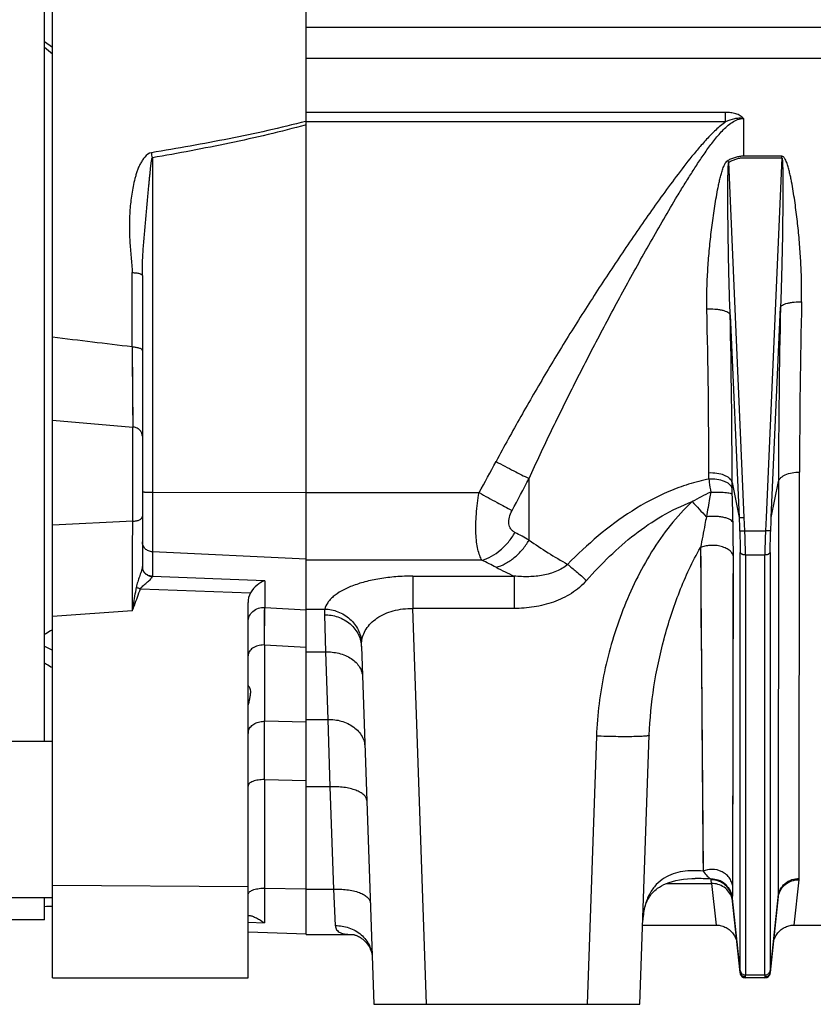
# Model space of a CAD drawing. Extents: x -1622 to 1181, y 8 to 1633.
# Tile 68 of 82: x 552 to 702, y 645 to 832. Entities that reach past the tile are written whole.
import ezdxf

# ---------------------------------------------------------------- set-up
doc = ezdxf.new("R2010")
doc.units = 0
doc.header["$LTSCALE"] = 65.395
doc.layers.get('0').update_dxf_attribs({"linetype": 'CONTINUOUS'})

msp = doc.modelspace()

# ---------------------------------------------------------------- linework, layer by layer
at = {"color": 6, "linetype": 'CONTINUOUS'}
for p, q in [((558.34, 650.26), (558.34, 1010.42)), ((606.34, 830.26), (951.84, 830.26)), ((575.34, 783.21), (575.34, 728.12)), ((595.34, 650.26), (595.34, 721.32)), ((616.8, 712.96), (619.16, 645.26)), ((669.51, 645.26), (671.29, 696.19)), ((694.18, 651.15), (695.69, 665.47)), ((687.01, 665.28), (688.49, 651.15)), ((670.04, 660.26), (683.94, 660.26)), ((698.74, 660.26), (705.94, 660.26)), ((595.34, 658.99), (606.34, 658.61)), ((606.34, 658.47), (615.22, 658.47)), ((558.34, 650.26), (595.34, 650.26)), ((693.19, 650.26), (689.49, 650.26)), ((619.16, 645.26), (669.51, 645.26))]:
    msp.add_line(p, q, dxfattribs=at)
at = {"color": 2, "linetype": 'CONTINUOUS'}
for p, q in [((606.34, 658.47), (606.34, 1002.03)), ((696.38, 805.79), (689.14, 805.79)), ((689.14, 805.5), (696.38, 805.5)), ((696.38, 805.5), (696.38, 805.79)), ((687.01, 665.36), (687.01, 665.35)), ((687.01, 665.36), (687.01, 665.35)), ((687.02, 665.36), (687.02, 665.36))]:
    msp.add_line(p, q, dxfattribs=at)
at = {"color": 7, "linetype": 'CONTINUOUS'}
for p, q in [((556.81, 695.06), (556.81, 965.46)), ((556.81, 827.49), (558.31, 826.44)), ((558.31, 695.06), (558.31, 826.44)), ((538.31, 695.06), (558.34, 695.06)), ((538.31, 665.46), (558.34, 665.46)), ((556.81, 661.26), (556.81, 665.46)), ((558.31, 663.84), (558.31, 665.46)), ((556.81, 661.26), (539.81, 661.26))]:
    msp.add_line(p, q, dxfattribs=at)
at = {"color": 9, "linetype": 'CONTINUOUS'}
for p, q in [((606.34, 824.33), (893.94, 824.33)), ((685.75, 814.09), (606.34, 814.09)), ((685.75, 812.29), (685.75, 814.09)), ((689.14, 812.94), (689.14, 805.79)), ((606.34, 812.41), (606.31, 812.4)), ((606.34, 812.41), (606.31, 812.4)), ((685.75, 812.29), (606.34, 812.29)), ((577.23, 805.5), (577.23, 726.26)), ((696.38, 805.5), (693.39, 737.4)), ((689.28, 737.4), (686.33, 804.66)), ((573.41, 769.71), (573.41, 783.77)), ((686.61, 775.77), (688.29, 737.42)), ((694.39, 737.42), (696.13, 777.21)), ((573.41, 769.71), (573.51, 754.53)), ((573.41, 769.71), (573.42, 768.76)), ((573.42, 767.84), (573.47, 760.25)), ((558.34, 755.81), (573.51, 754.53)), ((573.51, 736.71), (573.51, 754.53)), ((682.58, 744.69), (682.58, 745.83)), ((699.68, 669.09), (699.72, 745.99)), ((648.53, 733.13), (648.53, 744.8)), ((686.97, 744.05), (688.29, 737.42)), ((686.97, 742.89), (686.97, 744.05)), ((694.39, 737.42), (695.74, 744.21)), ((695.74, 744.21), (695.7, 665.68)), ((577.23, 742.2), (606.34, 742.14)), ((606.34, 742.13), (639.08, 742.13)), ((573.51, 736.71), (558.34, 735.95)), ((689.39, 734.9), (689.28, 737.4)), ((693.39, 737.4), (693.28, 734.9)), ((689.39, 734.9), (693.28, 734.9)), ((606.34, 729.51), (577.23, 730.92)), ((680.99, 731.74), (681.47, 670.46)), ((688.5, 651.65), (688.5, 730.78)), ((694.18, 730.78), (694.18, 651.65)), ((639.62, 729.31), (606.34, 729.31)), ((687.12, 667.44), (687.22, 730.03)), ((687.2, 723.67), (687.22, 730.03)), ((693.18, 730.31), (689.49, 730.31)), ((689.49, 730.31), (689.49, 650.79)), ((693.18, 650.79), (693.18, 730.31)), ((598.5, 725.45), (577.23, 726.24)), ((598.5, 725.45), (598.5, 720.4)), ((626.54, 726.31), (626.54, 720.19)), ((626.54, 726.31), (645.71, 726.31)), ((645.71, 726.31), (645.71, 720.19)), ((574.97, 723.91), (595.8, 723.14)), ((573.44, 719.74), (558.34, 718.65)), ((598.44, 713.28), (598.5, 720.4)), ((598.48, 717.98), (598.49, 719.53)), ((598.49, 719.53), (598.5, 720.4)), ((598.5, 720.4), (606.33, 719.93)), ((606.34, 720.08), (609.88, 720.08)), ((645.71, 720.19), (626.54, 720.19)), ((629.15, 645.26), (626.54, 720.19)), ((598.46, 716.14), (598.48, 717.98)), ((609.8, 718.99), (610, 711.98)), ((681.08, 719.4), (681.13, 713.58)), ((556.81, 713.04), (558.31, 712.3)), ((598.44, 713.28), (598.44, 698.83)), ((598.44, 713.28), (606.34, 712.84)), ((606.34, 711.98), (610, 711.98)), ((610, 711.98), (610.46, 699.2)), ((606.34, 699.2), (610.46, 699.2)), ((610.46, 699.2), (610.82, 686.45)), ((606.34, 698.65), (598.44, 698.83)), ((661.3, 696.02), (659.53, 645.26)), ((598.44, 687.79), (606.34, 687.62)), ((598.44, 687.79), (598.44, 660.67)), ((610.82, 686.45), (606.34, 686.45)), ((610.82, 686.45), (611.5, 667.07)), ((558.34, 667.8), (595.34, 667.57)), ((674.53, 668.13), (683.09, 668.13)), ((683.09, 668.13), (683.03, 668.82)), ((683.09, 668.13), (683.94, 660.26)), ((698.74, 660.26), (699.67, 668.85)), ((598.44, 667.24), (606.34, 667.13)), ((606.34, 667.07), (611.5, 667.07)), ((611.5, 667.07), (611.86, 660.16)), ((695.7, 665.68), (694.19, 651.31)), ((686.95, 665.33), (686.95, 665.34)), ((686.95, 665.33), (686.95, 665.34)), ((687, 665.35), (687, 665.36)), ((687, 665.35), (687, 665.36)), ((688.49, 651.31), (687.01, 665.35)), ((595.34, 660.81), (598.44, 660.67)), ((595.34, 660.81), (598.44, 660.67)), ((693.18, 650.79), (689.49, 650.79)), ((689.49, 650.26), (689.48, 650.32)), ((693.19, 650.32), (693.19, 650.26))]:
    msp.add_line(p, q, dxfattribs=at)
for points in [[(573.47, 760.25), (573.48, 759.52), (573.48, 758.8), (573.49, 758.11), (573.5, 756.81)], [(680.99, 731.74), (681.02, 728.57), (681.04, 725.45), (681.08, 719.4)], [(687.18, 705.92), (687.18, 711.6), (687.19, 714.53), (687.19, 717.52), (687.2, 720.56), (687.2, 723.67)], [(681.13, 713.58), (681.15, 710.77), (681.17, 708.01), (681.21, 702.68)], [(687.15, 688.12), (687.16, 692.86), (687.16, 695.34), (687.16, 697.88), (687.17, 700.49), (687.17, 703.17), (687.18, 705.92)], [(681.21, 702.68), (681.23, 700.11), (681.25, 697.62), (681.29, 692.83)], [(681.29, 692.83), (681.31, 690.54), (681.33, 688.33), (681.34, 686.19), (681.36, 684.14), (681.39, 680.25)], [(687.13, 677.56), (687.14, 681.56), (687.14, 683.67), (687.15, 685.86), (687.15, 688.12)], [(681.39, 680.25), (681.41, 678.42), (681.42, 676.67), (681.44, 675), (681.45, 673.41), (681.47, 670.46)], [(687.13, 672.14), (687.13, 675.67), (687.13, 677.56)], [(687.12, 667.44), (687.12, 668.92), (687.13, 672.14)]]:
    msp.add_lwpolyline(points, dxfattribs=at)
at = {"color": 6, "linetype": 'CONTINUOUS'}
for points in [[(670.06, 660.83), (670.07, 661.14), (670.1, 661.53), (670.14, 661.9), (670.18, 662.27), (670.24, 662.63), (670.31, 662.98), (670.38, 663.32), (670.47, 663.64), (670.56, 663.96), (670.67, 664.27), (670.79, 664.56), (670.91, 664.85), (671.04, 665.12), (671.19, 665.38), (671.34, 665.63), (671.51, 665.88), (671.68, 666.11), (671.88, 666.34), (672.09, 666.57), (672.32, 666.79), (672.58, 667.01), (672.87, 667.23), (673.2, 667.46), (673.59, 667.69), (674.03, 667.91), (674.53, 668.13), (675.08, 668.34), (675.69, 668.52), (676.32, 668.68), (677.01, 668.82), (677.75, 668.93), (678.54, 669.01), (679.37, 669.05), (679.99, 669.06)], [(683.94, 660.26), (684.06, 660.26), (684.29, 660.24), (684.52, 660.22), (684.74, 660.18), (684.97, 660.12), (685.19, 660.06), (685.4, 659.98), (685.61, 659.89), (685.82, 659.79), (686.02, 659.67), (686.21, 659.55), (686.4, 659.41), (686.57, 659.27), (686.74, 659.11), (686.9, 658.94), (687.05, 658.77), (687.19, 658.59), (687.32, 658.4), (687.43, 658.2), (687.54, 658), (687.63, 657.79), (687.71, 657.57), (687.78, 657.35), (687.84, 657.13), (687.88, 656.9), (687.91, 656.68)], [(694.76, 656.68), (694.79, 656.9), (694.84, 657.13), (694.89, 657.35), (694.96, 657.57), (695.04, 657.79), (695.14, 658), (695.24, 658.2), (695.36, 658.4), (695.49, 658.59), (695.63, 658.77), (695.78, 658.94), (695.94, 659.11), (696.1, 659.27), (696.28, 659.41), (696.47, 659.55), (696.66, 659.67), (696.86, 659.79), (697.06, 659.89), (697.28, 659.98), (697.49, 660.06), (697.71, 660.12), (697.93, 660.18), (698.16, 660.22), (698.39, 660.24), (698.62, 660.26), (698.74, 660.26)], [(615.18, 658.48), (615.17, 658.48), (615.18, 658.48), (615.2, 658.47), (615.23, 658.47), (615.28, 658.46)], [(615.28, 658.46), (615.34, 658.45), (615.42, 658.43), (615.52, 658.4), (615.63, 658.37), (615.76, 658.32), (615.9, 658.27), (616.06, 658.2), (616.23, 658.11), (616.42, 658.01), (616.63, 657.88), (616.84, 657.74), (617.06, 657.57), (617.27, 657.38), (617.49, 657.17), (617.7, 656.94), (617.9, 656.69), (618.08, 656.43), (618.24, 656.18), (618.37, 655.94), (618.48, 655.71), (618.57, 655.5), (618.64, 655.3), (618.7, 655.1), (618.75, 654.93), (618.79, 654.76), (618.81, 654.61), (618.83, 654.48), (618.84, 654.37), (618.85, 654.27), (618.85, 654.22)]]:
    msp.add_lwpolyline(points, dxfattribs=at)
at = {"color": 9, "linetype": 'CONTINUOUS'}
for centre, radius, start, end in [((412.65, 776.49), 167.12, 9.9946, 10.3329), ((2134.47, 744.74), 1434.74, 178.66226, 179.94989), ((-735.15, 743.84), 1417.73, 0.08019, 1.33295), ((-826.33, 742.8), 1513.3, 0.04741, 1.2485), ((2269.29, 742.09), 1573.55, 178.72119, 179.9228), ((411.09, 870.93), 261.85, 330.5349, 331.9964), ((410.75, 866.91), 267.3, 331.3479, 332.818), ((698.89, 706.5), 39.11, 114.1024, 119.8669), ((871.28, 917.54), 261.13, 222.7115, 223.5724), ((355.73, 729.24), 331.5, 1.2393, 2.1711), ((-6147.3, 755.8), 6720.84, 359.692549, 359.837227), ((424.45, 730.46), 262.76, 359.9072, 1.2978), ((496.37, 455.79), 316.34, 61.2478, 61.7971), ((699.83, 806.58), 89.59, 235.0707, 240.5888), ((487.3, 422.59), 342.47, 63.0916, 63.5907), ((691.26, 824.53), 108.26, 243.1042, 245.1202), ((598.34, 708.93), 4.35, 88.6198, 90.0005), ((598.34, 694.96), 3.87, 88.4499, 90), ((597.17, 696.51), 1.83, 165.6187, 179.9269), ((679.98, 620.82), 48.24, 86.3639, 89.9826), ((697.3, 669.1), 2.38, 353.9399, 359.8641), ((598.34, 659.87), 7.37, 89.1864, 90.0001), ((683.39, 664.34), 3.7, 15.7122, 17.0038), ((693.68, 665.68), 2.02, 354.0162, 359.9663), ((683.4, 664.34), 3.69, 13.355, 15.5621), ((683.48, 664.36), 3.61, 6.0164, 13.3919), ((683.23, 664.89), 3.8, 6.0007, 6.9443)]:
    msp.add_arc(centre, radius, start, end, dxfattribs=at)
at = {"color": 2, "linetype": 'CONTINUOUS'}
for centre, radius, start, end in [((589.06, 748.07), 112.54, 30.1925, 30.3782), ((577.05, 728.12), 1.72, 180.0001, 180.7631), ((574.56, 728.12), 0.775, 358.3122, 0.0018), ((577.06, 728.12), 1.72, 180.7647, 184.2654), ((577.05, 728.1), 1.71, 180.276, 184.5573), ((577.34, 728.42), 2.15, 263.5468, 267.2169), ((577.35, 728.37), 2.14, 263.1395, 266.8275), ((576.63, 726.26), 0.608, 357.3047, 359.9653), ((687.46, 668.21), 4.49, 170.3079, 170.4805), ((683.07, 664.97), 3.96, 5.5823, 9.013), ((687.63, 665.22), 0.624, 167.5, 168.3411), ((689.45, 651.41), 0.964, 185.7423, 190.6036), ((693.22, 651.41), 0.974, 344.8075, 354.234), ((693.3, 651.24), 0.895, 1.739, 4.2334)]:
    msp.add_arc(centre, radius, start, end, dxfattribs=at)
at = {"color": 7, "linetype": 'CONTINUOUS'}
for centre, radius, start, end in [((560.81, 759.26), 6, 114.3234, 114.638), ((553.67, 834.54), 170.77, 271.0548, 271.5582)]:
    msp.add_arc(centre, radius, start, end, dxfattribs=at)
at = {"color": 6, "linetype": 'CONTINUOUS'}
for centre, radius, start, end in [((592.06, 651.88), 10.86, 54.0178, 54.6974), ((689.49, 651.26), 1, 186, 270), ((693.19, 651.26), 1, 270, 354)]:
    msp.add_arc(centre, radius, start, end, dxfattribs=at)
msp.add_ellipse((598.34, 721.38), major_axis=(0.26, 3.4), ratio=0.879657, start_param=1.098417, end_param=1.658537, dxfattribs=at)
at = {"color": 7, "linetype": 'CONTINUOUS'}
msp.add_open_spline([(556.81, 826.46), (557.32, 826.04), (557.82, 825.62), (558.31, 825.18)], degree=3, dxfattribs=at)
at = {"color": 9, "linetype": 'CONTINUOUS'}
for points, knots in [([(648.53, 744.8), (649.92, 747.83), (652.76, 753.88), (657.21, 762.88), (661.05, 770.33), (664.2, 776.26), (666.6, 780.7), (669.04, 785.12), (671.51, 789.52), (674.03, 793.9), (676.16, 797.53), (677.91, 800.41), (679.25, 802.54), (680.61, 804.66), (682.02, 806.73), (683.25, 808.41), (684.3, 809.7), (685.12, 810.62), (685.99, 811.48), (686.93, 812.22), (687.98, 812.78), (688.76, 812.94), (689.14, 812.94)], [0, 0, 0, 0, 0.124786, 0.249947, 0.37544, 0.438294, 0.50121, 0.564174, 0.627172, 0.690184, 0.753175, 0.784645, 0.816083, 0.847468, 0.878765, 0.909909, 0.925392, 0.940767, 0.955997, 0.971, 0.985669, 1, 1, 1, 1]), ([(689.14, 812.94), (689.1, 812.99), (689, 813.08), (688.8, 813.27), (688.37, 813.57), (687.65, 813.87), (686.71, 814.05), (686.07, 814.09), (685.75, 814.09)], [0, 0, 0, 0, 0.053132, 0.108806, 0.226398, 0.476953, 0.737065, 1, 1, 1, 1]), ([(689.14, 812.94), (689, 812.96), (688.7, 812.98), (688.12, 812.99), (687.1, 812.85), (686.27, 812.54), (685.75, 812.29)], [0, 0, 0, 0, 0.125137, 0.250295, 0.500421, 1, 1, 1, 1]), ([(606.31, 812.4), (603.9, 811.77), (599.07, 810.61), (589.32, 808.57), (581.97, 807.28), (577.06, 806.47)], [0, 0, 0, 0, 0.249824, 0.499801, 1, 1, 1, 1]), ([(606.34, 811.75), (603.95, 811.08), (599.14, 809.86), (589.44, 807.72), (582.12, 806.35), (577.23, 805.5)], [0, 0, 0, 0, 0.249979, 0.49998, 1, 1, 1, 1]), ([(685.75, 812.29), (685.08, 811.83), (683.83, 810.78), (682.14, 809.03), (680.53, 807.2), (678.47, 804.69), (676.01, 801.47), (673.13, 797.54), (670.32, 793.56), (667.56, 789.56), (664.84, 785.52), (661.27, 780.1), (656.9, 773.26), (651.83, 764.95), (646.93, 756.54), (643.81, 750.85), (642.29, 747.98)], [0, 0, 0, 0, 0.031233, 0.062484, 0.093737, 0.12499, 0.187494, 0.249998, 0.312502, 0.375005, 0.437507, 0.500009, 0.62501, 0.750009, 0.875006, 1, 1, 1, 1]), ([(577.06, 806.47), (576.57, 806.39), (575.93, 805.85), (575.34, 805.06), (574.96, 804.4), (574.63, 803.72), (574.36, 803.01), (574.13, 802.29), (573.86, 801.32), (573.58, 800.1), (573.23, 798.13), (572.96, 795.64), (572.85, 792.65), (572.93, 790.17), (573.08, 788.19), (573.22, 786.71), (573.35, 785.24), (573.41, 784.26), (573.41, 783.77)], [0, 0, 0, 0, 0.062375, 0.094039, 0.125669, 0.157266, 0.188835, 0.22038, 0.2519, 0.31486, 0.37772, 0.503101, 0.62805, 0.752552, 0.814635, 0.87659, 0.938395, 1, 1, 1, 1]), ([(575.34, 783.21), (575.34, 783.71), (575.34, 784.7), (575.4, 786.64), (575.56, 789.05), (575.77, 791.44), (575.95, 793.34), (576.08, 794.77), (576.21, 796.19), (576.34, 797.61), (576.47, 799.01), (576.57, 800.17), (576.66, 801.09), (576.72, 801.77), (576.79, 802.45), (576.86, 803.13), (576.91, 803.7), (576.96, 804.15), (577, 804.48), (577.05, 804.8), (577.09, 805.04), (577.13, 805.22), (577.16, 805.34), (577.19, 805.43), (577.22, 805.48), (577.23, 805.5)], [0, 0, 0, 0, 0.066554, 0.13187, 0.260922, 0.389418, 0.453564, 0.517594, 0.581433, 0.644975, 0.708048, 0.770382, 0.801149, 0.831598, 0.861844, 0.892348, 0.923208, 0.938469, 0.9534, 0.967765, 0.981046, 0.987069, 0.992424, 0.996844, 1, 1, 1, 1]), ([(696.38, 805.5), (696.39, 805.5), (696.42, 805.47), (696.43, 805.42), (696.45, 805.34), (696.46, 805.22), (696.48, 805.06), (696.5, 804.86), (696.51, 804.65), (696.52, 804.36), (696.53, 804), (696.55, 803.57), (696.56, 803.13), (696.56, 802.69), (696.57, 802.09), (696.58, 801.35), (696.58, 800.46), (696.58, 799.57), (696.58, 798.68), (696.57, 797.78), (696.57, 796.59), (696.55, 795.09), (696.53, 793.3), (696.51, 791.51), (696.48, 789.72), (696.43, 787.33), (696.37, 784.35), (696.26, 780.77), (696.18, 778.39), (696.13, 777.21)], [0, 0, 0, 0, 0.001153, 0.003306, 0.006103, 0.00928, 0.016135, 0.023351, 0.030756, 0.03828, 0.053534, 0.068957, 0.084483, 0.100077, 0.11572, 0.147105, 0.178579, 0.21011, 0.241681, 0.27328, 0.304898, 0.36817, 0.431468, 0.494771, 0.558065, 0.621338, 0.747786, 0.874036, 1, 1, 1, 1]), ([(700.11, 778.23), (700.14, 779.38), (700.14, 781.7), (700.02, 785.17), (699.8, 788.66), (699.53, 791.58), (699.28, 793.91), (699.06, 795.67), (698.82, 797.43), (698.55, 799.18), (698.29, 800.65), (698.06, 801.81), (697.87, 802.68), (697.68, 803.4), (697.52, 803.98), (697.38, 804.4), (697.22, 804.82), (697.07, 805.16), (696.91, 805.42), (696.77, 805.6), (696.6, 805.75), (696.45, 805.79), (696.38, 805.79)], [0, 0, 0, 0, 0.122622, 0.246032, 0.370176, 0.494998, 0.557646, 0.620442, 0.683378, 0.746447, 0.809643, 0.841288, 0.872963, 0.904668, 0.920534, 0.936409, 0.952293, 0.968189, 0.976147, 0.984111, 0.992074, 1, 1, 1, 1]), ([(682.2, 776.82), (682.17, 777.99), (682.18, 780.34), (682.33, 783.87), (682.59, 787.42), (682.89, 790.39), (683.18, 792.76), (683.42, 794.55), (683.68, 796.34), (683.98, 798.13), (684.26, 799.61), (684.51, 800.8), (684.72, 801.68), (684.95, 802.56), (685.17, 803.29), (685.39, 803.86), (685.57, 804.28), (685.8, 804.67), (686.02, 804.91), (686.15, 804.98)], [0, 0, 0, 0, 0.122273, 0.245517, 0.369621, 0.494485, 0.557174, 0.62002, 0.683013, 0.746146, 0.809411, 0.841093, 0.872808, 0.904557, 0.936343, 0.952256, 0.968182, 0.984122, 1, 1, 1, 1]), ([(686.61, 775.77), (686.56, 776.98), (686.47, 779.4), (686.37, 783.03), (686.3, 786.67), (686.25, 789.7), (686.21, 792.14), (686.19, 793.96), (686.18, 795.78), (686.17, 797.3), (686.17, 798.51), (686.17, 799.42), (686.17, 800.33), (686.18, 801.23), (686.19, 801.98), (686.2, 802.58), (686.21, 803.02), (686.23, 803.46), (686.24, 803.82), (686.26, 804.11), (686.28, 804.31), (686.3, 804.49), (686.32, 804.61), (686.33, 804.66)], [0, 0, 0, 0, 0.125385, 0.251131, 0.377117, 0.503248, 0.566338, 0.629425, 0.692488, 0.755496, 0.786963, 0.818391, 0.849764, 0.881051, 0.912199, 0.927687, 0.943085, 0.95834, 0.97334, 0.980664, 0.987767, 0.994435, 1, 1, 1, 1]), ([(573.41, 783.77), (573.65, 783.76), (574, 783.74), (574.46, 783.67), (574.76, 783.61), (574.98, 783.53), (575.12, 783.47), (575.24, 783.39), (575.34, 783.29), (575.34, 783.21)], [0, 0, 0, 0, 0.343766, 0.51088, 0.661771, 0.787683, 0.840027, 0.884948, 1, 1, 1, 1]), ([(696.13, 777.21), (696.16, 777.28), (696.27, 777.45), (696.54, 777.64), (696.94, 777.83), (697.45, 777.98), (698.06, 778.11), (698.96, 778.22), (699.65, 778.24), (700.11, 778.23)], [0, 0, 0, 0, 0.056839, 0.133833, 0.236269, 0.363708, 0.511619, 0.672612, 1, 1, 1, 1]), ([(686.61, 775.77), (686.58, 775.86), (686.46, 776.04), (686.15, 776.25), (685.7, 776.45), (685.12, 776.62), (684.44, 776.74), (683.46, 776.84), (682.7, 776.85), (682.2, 776.82)], [0, 0, 0, 0, 0.056257, 0.13385, 0.238026, 0.36809, 0.51844, 0.680255, 1, 1, 1, 1]), ([(573.41, 769.71), (573.65, 769.7), (574.01, 769.68), (574.46, 769.59), (574.76, 769.5), (575.01, 769.39), (575.2, 769.27), (575.31, 769.13), (575.34, 769.03), (575.34, 768.99)], [0, 0, 0, 0, 0.329621, 0.490904, 0.637954, 0.763041, 0.863169, 0.939364, 1, 1, 1, 1]), ([(575.34, 752.82), (575.34, 753.02), (575.24, 753.47), (574.83, 754.03), (574.22, 754.41), (573.75, 754.52), (573.51, 754.53)], [0, 0, 0, 0, 0.227025, 0.479273, 0.744475, 1, 1, 1, 1]), ([(642.29, 747.98), (643.41, 747.39), (645.48, 746.31), (647.57, 745.26), (648.53, 744.8)], [0, 0, 0, 0, 0.543553, 1, 1, 1, 1]), ([(686.97, 744.05), (686.94, 744.18), (686.83, 744.44), (686.53, 744.8), (686.08, 745.13), (685.27, 745.53), (684.08, 745.81), (683.08, 745.85), (682.58, 745.83)], [0, 0, 0, 0, 0.076125, 0.1674, 0.277745, 0.407067, 0.702829, 1, 1, 1, 1]), ([(695.74, 744.21), (695.77, 744.33), (695.87, 744.57), (696.14, 744.91), (696.54, 745.23), (697.26, 745.61), (698.34, 745.92), (699.26, 745.99), (699.72, 745.99)], [0, 0, 0, 0, 0.077907, 0.169575, 0.278927, 0.406096, 0.698243, 1, 1, 1, 1]), ([(682.58, 744.69), (681.29, 744.43), (678.72, 743.77), (673.76, 741.94), (667.92, 738.79), (661.54, 734.05), (657.68, 730.43), (655.84, 728.54)], [0, 0, 0, 0, 0.125028, 0.250066, 0.499955, 0.749949, 1, 1, 1, 1]), ([(575.34, 742.29), (575.34, 742.29), (575.35, 742.28), (575.38, 742.27), (575.43, 742.26), (575.49, 742.26), (575.56, 742.25), (575.7, 742.24), (575.91, 742.23), (576.19, 742.22), (576.51, 742.21), (576.86, 742.2), (577.11, 742.2), (577.23, 742.2)], [0, 0, 0, 0, 0.006424, 0.021215, 0.045034, 0.077817, 0.119317, 0.169186, 0.292219, 0.44256, 0.614844, 0.802898, 1, 1, 1, 1]), ([(639.62, 729.31), (639.45, 729.6), (639.14, 730.27), (638.81, 731.43), (638.58, 732.82), (638.46, 734.42), (638.45, 736.2), (638.58, 738.79), (638.84, 740.78), (639.08, 742.13)], [0, 0, 0, 0, 0.076416, 0.168901, 0.277594, 0.401422, 0.538412, 0.685927, 1, 1, 1, 1]), ([(639.08, 742.13), (640.21, 741.49), (642.28, 740.34), (644.37, 739.23), (645.32, 738.74)], [0, 0, 0, 0, 0.547947, 1, 1, 1, 1]), ([(682.92, 742.2), (682.85, 741.81), (682.59, 740.26), (682.31, 738.71), (682.1, 737.55)], [0, 0, 0, 0, 0.251009, 1, 1, 1, 1]), ([(659.42, 725.49), (660.81, 727.08), (663.72, 730.14), (670.03, 735.66), (675.5, 738.97), (679.41, 740.41)], [0, 0, 0, 0, 0.25177, 0.502793, 1, 1, 1, 1]), ([(679.41, 740.41), (677.91, 739.03), (675.15, 735.99), (671.65, 730.94), (668.69, 725.56), (666.23, 719.94), (664.23, 714.14), (662.22, 706.22), (661.44, 700.1), (661.3, 696.02)], [0, 0, 0, 0, 0.125008, 0.250048, 0.375093, 0.500135, 0.625171, 0.7502, 1, 1, 1, 1]), ([(645.87, 734.58), (645.72, 734.66), (645.43, 734.85), (645.08, 735.23), (644.84, 735.7), (644.71, 736.24), (644.69, 736.83), (644.83, 737.69), (645.1, 738.33), (645.32, 738.74)], [0, 0, 0, 0, 0.109779, 0.21751, 0.327123, 0.442469, 0.566744, 0.701386, 1, 1, 1, 1]), ([(573.51, 736.71), (573.74, 736.72), (574.19, 736.77), (574.71, 736.92), (575.04, 737.11), (575.21, 737.26), (575.31, 737.42), (575.34, 737.54), (575.34, 737.59)], [0, 0, 0, 0, 0.317579, 0.61479, 0.739065, 0.842916, 0.927689, 1, 1, 1, 1]), ([(682.1, 737.55), (682.01, 737.06), (681.65, 735.12), (681.28, 733.18), (680.99, 731.74)], [0, 0, 0, 0, 0.255083, 1, 1, 1, 1]), ([(687.15, 736.41), (687.12, 736.51), (686.98, 736.73), (686.62, 737), (686.09, 737.24), (685.4, 737.44), (684.6, 737.57), (683.48, 737.65), (682.64, 737.61), (682.1, 737.55)], [0, 0, 0, 0, 0.058617, 0.138984, 0.246909, 0.381249, 0.53474, 0.696354, 1, 1, 1, 1]), ([(639.62, 729.31), (640.89, 729.67), (642.73, 730.74), (644.67, 732.73), (645.5, 733.94), (645.87, 734.58)], [0, 0, 0, 0, 0.474471, 0.736615, 1, 1, 1, 1]), ([(688.4, 734.92), (688.41, 734.56), (688.47, 733.18), (688.5, 731.8), (688.5, 730.78)], [0, 0, 0, 0, 0.263006, 1, 1, 1, 1]), ([(688.4, 734.92), (688.41, 734.92), (688.44, 734.91), (688.5, 734.9), (688.6, 734.89), (688.73, 734.89), (688.88, 734.89), (689.1, 734.89), (689.28, 734.9), (689.39, 734.9)], [0, 0, 0, 0, 0.032317, 0.096482, 0.194812, 0.324121, 0.478887, 0.649697, 1, 1, 1, 1]), ([(689.49, 730.31), (689.49, 730.66), (689.48, 732.2), (689.44, 733.73), (689.39, 734.9)], [0, 0, 0, 0, 0.233224, 1, 1, 1, 1]), ([(693.28, 734.9), (693.27, 734.5), (693.21, 732.97), (693.18, 731.44), (693.18, 730.31)], [0, 0, 0, 0, 0.263044, 1, 1, 1, 1]), ([(694.28, 734.92), (694.27, 734.92), (694.24, 734.91), (694.17, 734.9), (694.08, 734.89), (693.95, 734.89), (693.8, 734.89), (693.57, 734.89), (693.4, 734.9), (693.28, 734.9)], [0, 0, 0, 0, 0.032317, 0.096482, 0.194812, 0.324121, 0.478887, 0.649697, 1, 1, 1, 1]), ([(694.18, 730.78), (694.18, 731.11), (694.19, 732.49), (694.23, 733.87), (694.28, 734.92)], [0, 0, 0, 0, 0.233209, 1, 1, 1, 1]), ([(577.23, 730.92), (576.98, 730.94), (576.49, 731.05), (575.86, 731.46), (575.44, 732.06), (575.34, 732.54), (575.34, 732.78)], [0, 0, 0, 0, 0.258645, 0.512084, 0.758516, 1, 1, 1, 1]), ([(642.29, 727.98), (642.89, 728.14), (644.12, 728.65), (645.82, 729.8), (647.33, 731.32), (648.17, 732.51), (648.53, 733.13)], [0, 0, 0, 0, 0.228041, 0.476688, 0.737764, 1, 1, 1, 1]), ([(671.29, 696.19), (671.4, 699.26), (672.01, 705.41), (673.62, 712.98), (675.39, 718.95), (676.96, 723.36), (678.8, 727.65), (680.22, 730.41), (680.99, 731.74)], [0, 0, 0, 0, 0.247319, 0.497752, 0.623683, 0.749692, 0.875355, 1, 1, 1, 1]), ([(687.22, 730.03), (687.19, 730.21), (687.03, 730.61), (686.56, 731.14), (685.84, 731.61), (684.91, 731.96), (683.86, 732.14), (682.81, 732.15), (681.84, 732.02), (681.25, 731.85), (680.99, 731.74)], [0, 0, 0, 0, 0.077919, 0.174722, 0.295082, 0.436915, 0.590654, 0.742844, 0.881565, 1, 1, 1, 1]), ([(689.49, 730.31), (689.38, 730.31), (689.2, 730.32), (688.98, 730.38), (688.73, 730.47), (688.53, 730.63), (688.5, 730.78)], [0, 0, 0, 0, 0.301639, 0.452764, 0.595429, 1, 1, 1, 1]), ([(694.18, 730.78), (694.15, 730.63), (693.95, 730.47), (693.7, 730.38), (693.48, 730.32), (693.3, 730.31), (693.18, 730.31)], [0, 0, 0, 0, 0.404571, 0.547236, 0.698361, 1, 1, 1, 1]), ([(575.33, 727.97), (575.31, 727.84), (575.24, 727.56), (575.11, 727.13), (574.95, 726.67), (574.73, 726.03), (574.5, 725.38), (574.31, 724.71), (574.24, 724.37), (574.21, 724.2)], [0, 0, 0, 0, 0.100718, 0.217129, 0.341372, 0.469803, 0.73295, 0.866188, 1, 1, 1, 1]), ([(575.34, 728.09), (575.34, 728.08), (575.34, 728.04), (575.33, 728), (575.33, 727.97)], [0, 0, 0, 0, 0.230895, 1, 1, 1, 1]), ([(655.84, 728.54), (655.23, 727.99), (653.73, 727.11), (651.2, 726.4), (648.48, 726.14), (646.64, 726.22), (645.71, 726.31)], [0, 0, 0, 0, 0.232626, 0.480267, 0.737485, 1, 1, 1, 1]), ([(655.84, 728.54), (656.38, 728.09), (657.59, 727.09), (658.77, 726.06), (659.42, 725.49)], [0, 0, 0, 0, 0.449411, 1, 1, 1, 1]), ([(574.97, 723.91), (575.05, 724.05), (575.27, 724.3), (575.62, 724.62), (575.97, 724.92), (576.32, 725.21), (576.64, 725.49), (576.91, 725.75), (577.1, 725.97), (577.2, 726.13), (577.23, 726.2), (577.23, 726.24)], [0, 0, 0, 0, 0.149119, 0.295887, 0.439235, 0.57766, 0.70864, 0.827852, 0.927992, 0.967932, 1, 1, 1, 1]), ([(626.54, 726.31), (625.47, 726.31), (623.36, 726.23), (620.33, 725.87), (617.54, 725.29), (615.1, 724.51), (613.08, 723.59), (611.71, 722.68), (610.88, 721.89), (610.28, 721.14), (609.98, 720.51), (609.88, 720.08)], [0, 0, 0, 0, 0.171765, 0.337153, 0.490577, 0.627919, 0.74685, 0.846927, 0.890397, 0.929987, 1, 1, 1, 1]), ([(659.42, 725.49), (658.59, 724.55), (656.63, 722.91), (653.19, 721.29), (649.5, 720.38), (646.97, 720.19), (645.71, 720.19)], [0, 0, 0, 0, 0.249601, 0.499551, 0.749717, 1, 1, 1, 1]), ([(573.44, 719.74), (573.51, 720.11), (573.77, 721.59), (574.03, 723.08), (574.21, 724.2)], [0, 0, 0, 0, 0.249292, 1, 1, 1, 1]), ([(573.44, 719.74), (573.57, 720.08), (574.1, 721.47), (574.61, 722.86), (574.97, 723.91)], [0, 0, 0, 0, 0.249757, 1, 1, 1, 1]), ([(574.21, 724.2), (574.27, 724.17), (574.52, 724.07), (574.78, 723.97), (574.97, 723.91)], [0, 0, 0, 0, 0.2393, 1, 1, 1, 1]), ([(595.34, 717.62), (595.34, 718), (595.51, 718.76), (596.23, 719.71), (597.28, 720.31), (598.09, 720.42), (598.5, 720.4)], [0, 0, 0, 0, 0.240961, 0.487449, 0.741365, 1, 1, 1, 1]), ([(609.88, 720.08), (609.86, 720), (609.81, 719.64), (609.8, 719.27), (609.8, 718.99)], [0, 0, 0, 0, 0.235745, 1, 1, 1, 1]), ([(609.88, 720.08), (610.72, 720.06), (612.45, 719.7), (614.72, 718.33), (616.3, 716.28), (616.76, 714.65), (616.83, 713.88)], [0, 0, 0, 0, 0.249093, 0.513138, 0.769248, 1, 1, 1, 1]), ([(616.83, 713.88), (616.88, 714.3), (617.08, 715.14), (617.68, 716.34), (618.58, 717.44), (620.2, 718.78), (622.89, 719.95), (625.29, 720.22), (626.54, 720.19)], [0, 0, 0, 0, 0.100381, 0.204685, 0.315667, 0.435355, 0.702776, 1, 1, 1, 1]), ([(609.8, 718.99), (610.66, 719), (612.42, 718.72), (614.39, 717.62), (615.61, 716.34), (616.28, 715.25), (616.68, 714.11), (616.79, 713.34), (616.8, 712.96)], [0, 0, 0, 0, 0.252006, 0.51638, 0.646319, 0.771065, 0.889187, 1, 1, 1, 1]), ([(616.8, 712.96), (616.8, 713.04), (616.79, 713.35), (616.8, 713.65), (616.83, 713.88)], [0, 0, 0, 0, 0.264624, 1, 1, 1, 1]), ([(598.34, 713.28), (597.95, 713.28), (597.21, 713.18), (596.36, 712.81), (595.84, 712.38), (595.56, 712.02), (595.38, 711.62), (595.34, 711.34), (595.34, 711.21)], [0, 0, 0, 0, 0.289522, 0.557272, 0.679045, 0.792135, 0.898098, 1, 1, 1, 1]), ([(610, 711.98), (610.85, 712), (612.57, 711.82), (614.55, 711.01), (615.8, 710), (616.47, 709.16), (616.88, 708.27), (616.99, 707.65), (617, 707.36)], [0, 0, 0, 0, 0.278023, 0.555784, 0.683225, 0.799234, 0.904142, 1, 1, 1, 1]), ([(610.46, 699.2), (611.32, 699.21), (612.62, 699.04), (614.24, 698.44), (615.35, 697.78), (616.27, 696.96), (616.94, 696.03), (617.35, 695.04), (617.45, 694.37), (617.46, 694.04)], [0, 0, 0, 0, 0.267407, 0.405481, 0.540437, 0.668629, 0.787967, 0.898117, 1, 1, 1, 1]), ([(595.4, 696.96), (595.46, 697.23), (595.74, 697.76), (596.43, 698.36), (597.33, 698.75), (598, 698.83), (598.34, 698.83)], [0, 0, 0, 0, 0.222472, 0.464343, 0.726117, 1, 1, 1, 1]), ([(671.29, 696.19), (671.29, 696.17), (671.25, 696.15), (671.19, 696.12), (671.07, 696.09), (670.87, 696.06), (670.55, 696.02), (670.14, 695.99), (669.4, 695.95), (668.26, 695.92), (666.7, 695.91), (664.95, 695.92), (663.13, 695.96), (661.9, 696), (661.3, 696.02)], [0, 0, 0, 0, 0.006176, 0.011876, 0.019663, 0.042001, 0.073804, 0.115374, 0.166578, 0.296041, 0.455245, 0.633528, 0.81881, 1, 1, 1, 1]), ([(598.44, 687.79), (598.05, 687.8), (597.47, 687.76), (596.74, 687.62), (596.27, 687.47), (595.88, 687.29), (595.58, 687.08), (595.39, 686.84), (595.34, 686.66), (595.34, 686.57)], [0, 0, 0, 0, 0.33203, 0.485882, 0.625078, 0.746072, 0.847139, 0.929627, 1, 1, 1, 1]), ([(617.82, 683.85), (617.81, 684.03), (617.69, 684.44), (617.24, 684.96), (616.57, 685.42), (615.7, 685.81), (614.64, 686.12), (613.45, 686.34), (612.16, 686.45), (611.27, 686.46), (610.82, 686.45)], [0, 0, 0, 0, 0.071007, 0.15362, 0.254239, 0.374434, 0.512807, 0.666172, 0.830231, 1, 1, 1, 1]), ([(681.47, 670.46), (680.82, 670.53), (679.53, 670.59), (677.62, 670.44), (675.79, 670), (674.06, 669.18), (672.51, 667.93), (671.24, 666.15), (670.37, 663.85), (670.13, 662.12), (670.07, 661.19)], [0, 0, 0, 0, 0.116365, 0.229352, 0.34006, 0.450804, 0.565811, 0.691452, 0.834815, 1, 1, 1, 1]), ([(687.12, 667.43), (687.09, 667.71), (686.96, 668.28), (686.55, 669.09), (685.91, 669.82), (684.81, 670.56), (683.24, 670.94), (682, 670.69), (681.47, 670.46)], [0, 0, 0, 0, 0.112503, 0.23525, 0.366405, 0.502516, 0.768332, 1, 1, 1, 1]), ([(681.47, 670.46), (681.71, 670.13), (682.18, 669.57), (682.75, 669.11), (683.04, 668.96)], [0, 0, 0, 0, 0.557685, 1, 1, 1, 1]), ([(683.03, 668.82), (683.03, 668.83), (683.03, 668.87), (683.03, 668.92), (683.03, 668.95)], [0, 0, 0, 0, 0.286284, 1, 1, 1, 1]), ([(687, 665.36), (686.94, 665.81), (686.66, 666.74), (685.74, 667.91), (684.46, 668.65), (683.49, 668.82), (683.03, 668.82)], [0, 0, 0, 0, 0.240745, 0.49869, 0.757461, 1, 1, 1, 1]), ([(686.93, 665.42), (686.81, 665.81), (686.42, 666.58), (685.5, 667.47), (684.33, 668.02), (683.49, 668.14), (683.09, 668.13)], [0, 0, 0, 0, 0.2441, 0.501024, 0.757621, 1, 1, 1, 1]), ([(687.02, 665.36), (687.04, 665.46), (687.07, 665.7), (687.1, 666.15), (687.12, 666.75), (687.12, 667.19), (687.12, 667.44)], [0, 0, 0, 0, 0.145028, 0.359595, 0.644083, 1, 1, 1, 1]), ([(695.69, 665.47), (695.73, 665.91), (696.01, 666.83), (696.93, 667.97), (698.22, 668.7), (699.2, 668.85), (699.67, 668.85)], [0, 0, 0, 0, 0.235816, 0.491823, 0.752856, 1, 1, 1, 1]), ([(695.7, 665.68), (695.75, 666.12), (696.02, 667.04), (696.94, 668.19), (698.23, 668.93), (699.21, 669.09), (699.68, 669.09)], [0, 0, 0, 0, 0.23542, 0.491719, 0.753099, 1, 1, 1, 1]), ([(595.34, 666.02), (595.34, 666.1), (595.39, 666.28), (595.57, 666.51), (595.86, 666.72), (596.23, 666.9), (596.69, 667.05), (597.39, 667.2), (597.95, 667.24), (598.34, 667.24)], [0, 0, 0, 0, 0.07085, 0.153448, 0.254217, 0.374664, 0.513297, 0.666829, 1, 1, 1, 1]), ([(611.5, 667.07), (611.92, 667.08), (612.77, 667.08), (614.04, 666.97), (615.27, 666.76), (616.37, 666.44), (617.28, 666.03), (617.95, 665.56), (618.38, 665.03), (618.49, 664.64), (618.49, 664.47)], [0, 0, 0, 0, 0.158534, 0.321229, 0.479807, 0.625518, 0.751202, 0.853404, 0.933924, 1, 1, 1, 1]), ([(687.01, 665.28), (687.01, 665.29), (687.01, 665.31), (687.01, 665.33), (687.01, 665.35)], [0, 0, 0, 0, 0.308411, 1, 1, 1, 1]), ([(611.86, 660.16), (612.72, 660.17), (614.49, 659.89), (616.46, 658.8), (617.67, 657.53), (618.34, 656.46), (618.73, 655.35), (618.84, 654.59), (618.85, 654.22)], [0, 0, 0, 0, 0.255369, 0.521071, 0.650607, 0.774312, 0.890933, 1, 1, 1, 1]), ([(611.86, 660.16), (611.86, 660.01), (611.91, 659.73), (612.1, 659.35), (612.41, 659.04), (612.82, 658.82), (613.32, 658.65), (614.12, 658.51), (614.76, 658.48), (615.21, 658.47)], [0, 0, 0, 0, 0.10507, 0.203368, 0.303658, 0.413745, 0.538027, 0.677747, 1, 1, 1, 1]), ([(688.5, 651.65), (688.5, 651.61), (688.5, 651.5), (688.5, 651.39), (688.49, 651.31)], [0, 0, 0, 0, 0.303573, 1, 1, 1, 1]), ([(688.5, 651.65), (688.51, 651.54), (688.58, 651.31), (688.81, 651.02), (689.13, 650.84), (689.38, 650.79), (689.49, 650.79)], [0, 0, 0, 0, 0.235193, 0.491406, 0.752889, 1, 1, 1, 1]), ([(689.48, 650.42), (689.49, 650.44), (689.49, 650.57), (689.49, 650.69), (689.49, 650.79)], [0, 0, 0, 0, 0.19609, 1, 1, 1, 1]), ([(693.18, 650.79), (693.3, 650.79), (693.54, 650.84), (693.87, 651.02), (694.1, 651.31), (694.17, 651.54), (694.18, 651.65)], [0, 0, 0, 0, 0.247111, 0.508594, 0.764807, 1, 1, 1, 1]), ([(693.18, 650.79), (693.18, 650.76), (693.18, 650.63), (693.19, 650.51), (693.19, 650.42)], [0, 0, 0, 0, 0.303672, 1, 1, 1, 1]), ([(694.19, 651.31), (694.19, 651.33), (694.18, 651.44), (694.18, 651.56), (694.18, 651.65)], [0, 0, 0, 0, 0.196193, 1, 1, 1, 1])]:
    msp.add_open_spline(points, degree=3, knots=knots, dxfattribs=at)
at = {"color": 2, "linetype": 'CONTINUOUS'}
for points, knots in [([(689.14, 805.79), (688.88, 805.8), (688.36, 805.75), (687.59, 805.59), (686.85, 805.32), (686.38, 805.1), (686.15, 804.98)], [0, 0, 0, 0, 0.250001, 0.499979, 0.749991, 1, 1, 1, 1]), ([(686.33, 804.66), (686.55, 804.78), (686.99, 805.01), (687.68, 805.28), (688.4, 805.46), (688.89, 805.5), (689.14, 805.5)], [0, 0, 0, 0, 0.250006, 0.500021, 0.749996, 1, 1, 1, 1]), ([(686.97, 742.89), (686.94, 743.02), (686.83, 743.29), (686.53, 743.65), (686.08, 743.99), (685.27, 744.38), (684.08, 744.67), (683.08, 744.71), (682.58, 744.69)], [0, 0, 0, 0, 0.076683, 0.168323, 0.278786, 0.408016, 0.70328, 1, 1, 1, 1]), ([(682.58, 744.69), (682.61, 744.49), (682.71, 743.66), (682.83, 742.83), (682.92, 742.2)], [0, 0, 0, 0, 0.236077, 1, 1, 1, 1]), ([(682.92, 742.2), (683.37, 742.22), (684.06, 742.23), (684.96, 742.2), (685.58, 742.16), (686.12, 742.1), (686.53, 742.02), (686.8, 741.94), (686.93, 741.86), (686.98, 741.82), (686.99, 741.8)], [0, 0, 0, 0, 0.330693, 0.496909, 0.651125, 0.783747, 0.887372, 0.958562, 0.982507, 1, 1, 1, 1]), ([(686.99, 741.8), (686.98, 741.89), (686.97, 742.26), (686.97, 742.62), (686.97, 742.89)], [0, 0, 0, 0, 0.261305, 1, 1, 1, 1]), ([(577.1, 726.28), (576.87, 726.3), (576.43, 726.42), (575.87, 726.81), (575.47, 727.35), (575.36, 727.78), (575.34, 727.99)], [0, 0, 0, 0, 0.258185, 0.511326, 0.758071, 1, 1, 1, 1]), ([(575.34, 727.97), (575.36, 727.76), (575.44, 727.44), (575.66, 727.07), (575.96, 726.72), (576.44, 726.4), (576.88, 726.27), (577.1, 726.25)], [0, 0, 0, 0, 0.234179, 0.359998, 0.489299, 0.750111, 1, 1, 1, 1]), ([(683.03, 668.95), (683.5, 668.95), (684.49, 668.77), (685.78, 667.99), (686.69, 666.78), (686.97, 665.82), (687.01, 665.36)], [0, 0, 0, 0, 0.241722, 0.500662, 0.759189, 1, 1, 1, 1]), ([(687.02, 665.36), (686.97, 665.86), (686.67, 666.86), (685.71, 668.07), (684.42, 668.8), (683.48, 668.96), (683.04, 668.96)], [0, 0, 0, 0, 0.256631, 0.520795, 0.773505, 1, 1, 1, 1]), ([(688.49, 651.31), (688.49, 651.3), (688.49, 651.27), (688.49, 651.23), (688.49, 651.21)], [0, 0, 0, 0, 0.291566, 1, 1, 1, 1]), ([(688.49, 651.21), (688.5, 651.09), (688.57, 650.85), (688.8, 650.56), (689.12, 650.36), (689.36, 650.32), (689.48, 650.32)], [0, 0, 0, 0, 0.24935, 0.499054, 0.749306, 1, 1, 1, 1]), ([(689.48, 650.42), (689.37, 650.42), (689.14, 650.46), (688.83, 650.63), (688.6, 650.9), (688.52, 651.12), (688.5, 651.23)], [0, 0, 0, 0, 0.240982, 0.4985, 0.756686, 1, 1, 1, 1]), ([(693.19, 650.32), (693.32, 650.32), (693.56, 650.36), (693.88, 650.56), (694.11, 650.85), (694.18, 651.09), (694.19, 651.21)], [0, 0, 0, 0, 0.250673, 0.500909, 0.750629, 1, 1, 1, 1]), ([(694.16, 651.15), (694.1, 650.94), (693.84, 650.56), (693.4, 650.42), (693.19, 650.42)], [0, 0, 0, 0, 0.50454, 1, 1, 1, 1]), ([(694.19, 651.21), (694.19, 651.21), (694.19, 651.23), (694.19, 651.25), (694.19, 651.27)], [0, 0, 0, 0, 0.220796, 1, 1, 1, 1]), ([(689.48, 650.32), (689.48, 650.32), (689.48, 650.36), (689.48, 650.39), (689.48, 650.42)], [0, 0, 0, 0, 0.204363, 1, 1, 1, 1]), ([(693.19, 650.42), (693.19, 650.41), (693.2, 650.38), (693.2, 650.34), (693.19, 650.32)], [0, 0, 0, 0, 0.296126, 1, 1, 1, 1])]:
    msp.add_open_spline(points, degree=3, knots=knots, dxfattribs=at)
at = {"color": 9, "linetype": 'CONTINUOUS'}
for points in [[(573.41, 769.71), (568.38, 770.31), (563.36, 770.92), (558.34, 771.53)], [(688.29, 737.42), (688.32, 736.59), (688.36, 735.76), (688.4, 734.92)], [(694.28, 734.92), (694.32, 735.76), (694.35, 736.59), (694.39, 737.42)]]:
    msp.add_open_spline(points, degree=3, dxfattribs=at)
at = {"color": 2, "linetype": 'CONTINUOUS'}
msp.add_open_spline([(686.99, 741.8), (686.98, 741.81), (686.97, 741.82), (686.96, 741.83)], degree=3, dxfattribs=at)
at = {"color": 6, "linetype": 'CONTINUOUS'}
for points, knots in [([(688.29, 737.42), (688.3, 737.42), (688.33, 737.41), (688.4, 737.4), (688.49, 737.4), (688.62, 737.39), (688.76, 737.39), (688.99, 737.39), (689.16, 737.4), (689.28, 737.4)], [0, 0, 0, 0, 0.035333, 0.1024, 0.199746, 0.32428, 0.471855, 0.637489, 1, 1, 1, 1]), ([(598.5, 725.45), (597.97, 725.27), (596.91, 724.65), (596.11, 723.71), (595.8, 723.14)], [0, 0, 0, 0, 0.461041, 1, 1, 1, 1]), ([(595.38, 705.51), (595.37, 705.51), (595.34, 705.5), (595.34, 705.47), (595.34, 705.45)], [0, 0, 0, 0, 0.448102, 1, 1, 1, 1]), ([(595.35, 701.26), (595.39, 701.81), (595.55, 702.59), (595.77, 703.58), (595.86, 704.22), (595.84, 704.76), (595.72, 705.16), (595.57, 705.39), (595.46, 705.49), (595.41, 705.51), (595.38, 705.51)], [0, 0, 0, 0, 0.370352, 0.538506, 0.685594, 0.805884, 0.898364, 0.963546, 0.98546, 1, 1, 1, 1]), ([(598.44, 687.79), (598.44, 688.83), (598.45, 692.51), (598.45, 696.19), (598.44, 698.83)], [0, 0, 0, 0, 0.281927, 1, 1, 1, 1]), ([(595.34, 662.03), (595.34, 662.04), (595.35, 662.07), (595.39, 662.09), (595.45, 662.1), (595.49, 662.1), (595.52, 662.1)], [0, 0, 0, 0, 0.178955, 0.379935, 0.649783, 1, 1, 1, 1]), ([(595.52, 662.1), (595.6, 662.1), (595.77, 662.06), (596.05, 661.98), (596.37, 661.86), (596.87, 661.63), (597.54, 661.28), (598.07, 660.94), (598.34, 660.75)], [0, 0, 0, 0, 0.07172, 0.165623, 0.277306, 0.403141, 0.6865, 1, 1, 1, 1])]:
    msp.add_open_spline(points, degree=3, knots=knots, dxfattribs=at)
at = {"color": 7, "linetype": 'CONTINUOUS'}
for points, knots in [([(558.31, 716.17), (558.19, 716.09), (557.69, 715.77), (557.19, 715.47), (556.81, 715.24)], [0, 0, 0, 0, 0.24899, 1, 1, 1, 1]), ([(556.81, 709.87), (556.94, 709.8), (557.44, 709.51), (557.94, 709.22), (558.31, 708.99)], [0, 0, 0, 0, 0.251418, 1, 1, 1, 1])]:
    msp.add_open_spline(points, degree=3, knots=knots, dxfattribs=at)

doc.saveas('drawing.dxf')
